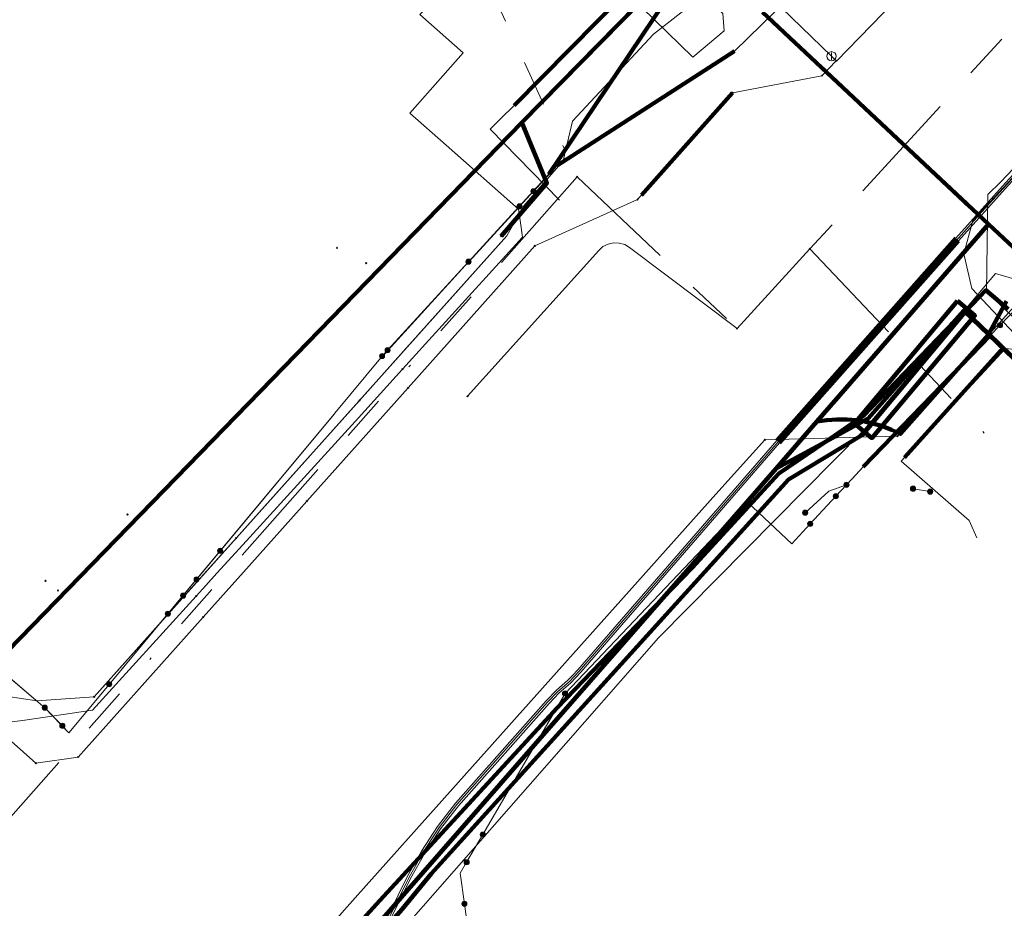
# Model space of a CAD drawing. Header units: metres. Extents: x 98902 to 136161, y 449037 to 499677.
# Tile 124 of 200: x 113646 to 113689, y 483315 to 483354. Entities that reach past the tile are written whole.
import ezdxf
from ezdxf.lldxf.tags import DXFTag

# ---------------------------------------------------------------- set-up
doc = ezdxf.new("R2010")
doc.units = ezdxf.units.M
doc.linetypes.add('RI-OVERIG', pattern=[17, 5, -2, 2, -2, 0, -2, 2, -2])
for name, color, linetype, lineweight in [('B-WE-KL-DATA-G', 90, 'KL-DATA-N', 18), ('B-WE-KL-DATA_DUCT-G', 90, 'Continuous', 100), ('B-WE-KL-DATA_HULPSTUK-S', 90, 'Continuous', 25), ('B-WE-KL-DATA_KABELBED-G', 90, 'Continuous', 100), ('B-WE-KL-DATA_MANTELBUIS-G', 90, 'Continuous', 100), ('B-WE-KL-ET_LS-G', 190, 'KL-LS-N', 18), ('B-WE-KL-ET_LS_HULPSTUK-S', 190, 'Continuous', 25), ('B-WE-KL-ET_LS_MANTELBUIS-G', 190, 'Continuous', 100), ('B-WE-KL-ET_MS-G', 130, 'KL-MS-N', 18), ('B-WE-KL-ET_MS_MANTELBUIS-G', 130, 'Continuous', 100), ('B-WE-KL-GAS_LD-G', 50, 'KL-GAS-LD-N', 18), ('B-WE-KL-GAS_LD_HULPSTUK-S', 50, 'Continuous', 25), ('B-WE-KL-WATER-G', 170, 'KL-WATER-N', 18), ('B-WE-KL-WATER_HULPSTUK-S', 170, 'Continuous', 25), ('B-WE-KL-WATER_MANTELBUIS-G', 170, 'Continuous', 100), ('B-WE-RI-DRUK-G', 210, 'RI-PERS', 18), ('B-WE-RI-VRIJVERVAL-G', 210, 'RI-OVERIG', 18), ('B-WE-RI-VRIJVERVAL_HULPSTUK-S', 210, 'Continuous', 25), ('V-WE-KL-WATER_HULPSTUK-S', 170, 'Continuous', 25)]:
    doc.layers.add(name, color=color, linetype=linetype, lineweight=lineweight)
doc.styles.add('NLCS-ISO', font='NLCS-ISO.ttf')
doc.styles.get("Standard").update_dxf_attribs({"font": 'arial.ttf'})
tags = doc.linetypes.add('KL-DATA-N', pattern='A,4,-1,[101,NLCS.SHX,S=0.5,R=0,X=0,Y=0],-1,4,-1,["D",Standard,S=1,R=0,X=-0.25,Y=-0.5],-1.5', length=12.5).pattern_tags.tags
tags[18] = DXFTag(74, 10)
tags = doc.linetypes.add('KL-GAS-LD-N', pattern='A,4,-1,[69,NLCS.SHX,S=0.5,R=0,X=0,Y=0],-1,4,-1,["L",Standard,S=1,R=0,X=0.25,Y=-0.5],-2', length=13).pattern_tags.tags
tags[18] = DXFTag(74, 10)
tags = doc.linetypes.add('KL-LS-N', pattern='A,4,-1,[103,NLCS.SHX,S=0.75,R=0,X=0,Y=0],-1,4,-1,["L",Standard,S=1,R=0,X=0,Y=-0.5],-2', length=13).pattern_tags.tags
tags[18] = DXFTag(74, 10)
tags = doc.linetypes.add('KL-MS-N', pattern='A,4,-1,[103,NLCS.SHX,S=0.75,R=0,X=0,Y=0],-1,4,-1,["M",Standard,S=1,R=0,X=0,Y=-0.5],-2', length=13).pattern_tags.tags
tags[18] = DXFTag(74, 10)
doc.linetypes.add('KL-WATER-N', pattern='A,7,-0.5,[168,NLCS.SHX,S=0.75,R=0,X=0.75,Y=0],-2', length=9.5)
tags = doc.linetypes.add('RI-PERS', pattern='A,7,-2,["P",Standard,S=1.8,R=0,X=-0.5,Y=-0.9],-2,7,-2,[102,NLCS.SHX,S=1,R=180,X=0,Y=0],-2', length=22).pattern_tags.tags
tags[6] = DXFTag(74, 10)

# ---------------------------------------------------------------- blocks, each defined once
blk = doc.blocks.new('SKL-WTB_HULP_OVERIG-SO')
at = {"color": 0, "linetype": 'ByBlock', "lineweight": 18}
for points in [[(-0.14, 0.14), (0.14, -0.14)], [(0.14, 0.14), (-0.14, -0.14)]]:
    blk.add_lwpolyline(points, dxfattribs=at)
at = {"color": 0, "linetype": 'ByBlock', "lineweight": 18, "style": 'NLCS-ISO', "flags": 1}
for tag, p in [('TYPE', (1.5, 0)), ('OMSCHRIJVING', (1.5, -3)), ('LABEL', (1.5, -1.5))]:
    blk.add_attdef(tag, p, '', height=1, dxfattribs=at)
blk = doc.blocks.new('SKL-WTB_HULP_AFSLUITER-SO')
at = {"color": 0, "linetype": 'ByBlock', "lineweight": 18}
blk.add_lwpolyline([(0, 0.8), (0, -0.8)], dxfattribs=at)
blk.add_circle((0, 0), 1, dxfattribs=at)
at = {"color": 0, "linetype": 'ByBlock', "lineweight": 18, "style": 'NLCS-ISO', "flags": 1}
for tag, p in [('TYPE', (1.5, 0)), ('OMSCHRIJVING', (1.5, -3)), ('LABEL', (1.5, -1.5))]:
    blk.add_attdef(tag, p, '', height=1, dxfattribs=at)
blk = doc.blocks.new('SKL-WTB_HULP_MOF-SO')
at = {"linetype": 'ByBlock', "lineweight": 18}
h = blk.add_hatch(color=0, dxfattribs=at)
h.dxf.hatch_style = 1
h.paths.add_polyline_path([(-0.5625, 0, 1), (0.5625, 0, 1)])
at = {"color": 0, "linetype": 'ByBlock', "lineweight": 18}
blk.add_circle((0, 0), 0.5625, dxfattribs=at)
at = {"color": 0, "linetype": 'ByBlock', "lineweight": 18, "style": 'NLCS-ISO', "flags": 1}
for tag, p in [('TYPE', (1.5, 0)), ('OMSCHRIJVING', (1.5, -3)), ('LABEL', (1.5, -1.5))]:
    blk.add_attdef(tag, p, '', height=1, dxfattribs=at)
blk = doc.blocks.new('SRI-HULP_OVERIG-SO')
at = {"color": 0, "linetype": 'ByBlock', "lineweight": 18}
for points in [[(-0.14, 0.14), (0.14, -0.14)], [(0.14, 0.14), (-0.14, -0.14)]]:
    blk.add_lwpolyline(points, dxfattribs=at)
at = {"color": 0, "linetype": 'ByBlock', "lineweight": 18, "style": 'NLCS-ISO', "flags": 1}
for tag, p in [('TYPE', (1.5, 0)), ('OMSCHRIJVING', (1.5, -3)), ('LABEL', (1.5, -1.5))]:
    blk.add_attdef(tag, p, '', height=1, dxfattribs=at)

msp = doc.modelspace()

# ---------------------------------------------------------------- linework, layer by layer
at = {"layer": 'B-WE-KL-DATA-G', "flags": 128}
for points in [[(113535.491, 483055.979), (113536.441, 483061.533), (113541.204, 483090.06), (113544.755, 483111.663), (113544.948, 483113.188), (113545.552, 483113.661), (113549.403, 483113.284), (113549.712, 483115.832), (113556.149, 483154.735), (113556.905, 483157.96), (113557.638, 483158.283), (113564.196, 483156.367), (113565.152, 483156.501), (113565.304, 483157.274), (113566.303, 483163.064), (113567.239, 483167.86), (113568.822, 483177.215), (113571.011, 483186.366), (113575.093, 483200.14), (113581.278, 483218.983), (113581.153, 483219.694), (113580.136, 483220.401), (113567.909, 483226.706), (113567.782, 483227.322), (113570.165, 483232.317), (113570.594, 483233.111), (113580.706, 483254.894), (113584.469, 483259.021), (113587.04, 483261.968), (113606.578, 483283.49), (113609.02, 483286.265), (113630.079, 483309.542), (113632.569, 483311.539), (113633.404, 483312.497), (113636.4, 483315.955), (113638.079, 483318.233), (113642.136, 483322.917), (113643.875, 483324.654), (113647.079, 483324.177), (113649.586, 483324.356), (113667.625, 483344.527), (113668.375, 483345.834), (113670.095, 483347.805), (113670.493, 483349.535), (113674.045, 483353.336), (113676.564, 483355.323), (113679.675, 483356.296), (113680.833, 483356.834), (113685.258, 483361.329), (113704.516, 483381.087), (113707.238, 483383.933), (113717.835, 483394.742), (113719.221, 483396.196), (113721.66, 483398.749), (113725.277, 483402.474), (113725.715, 483403.225), (113725.916, 483404.181), (113706.127, 483423.402), (113687.191, 483441.762), (113678.045, 483450.608), (113669.183, 483459.437), (113668.394, 483459.986), (113655.761, 483466.358), (113655.138, 483466.897), (113654.638, 483467.322), (113655.261, 483468.556), (113659.235, 483476.766), (113658.824, 483477.959), (113655.692, 483479.529), (113655.018, 483479.802), (113649.581, 483483.544), (113649.242, 483484.034), (113648.867, 483484.47), (113639.302, 483489.546), (113600.784, 483508.808), (113581.045, 483518.696), (113579.755, 483520.415), (113579.424, 483521.384), (113580.201, 483523.009), (113586.556, 483530.359), (113601.948, 483547.562), (113618.417, 483566.005)], [(113507.331, 483172.914), (113528.673, 483166.452), (113565.119, 483155.838), (113563.937, 483148.945), (113594.009, 483142.822), (113594.294, 483144.268), (113594.996, 483145.515), (113596.035, 483146.503), (113597.075, 483147.127), (113597.229, 483147.546), (113598.769, 483153.034), (113598.841, 483153.333), (113597.698, 483154.139), (113597.022, 483155.309), (113596.58, 483156.661), (113596.427, 483158.216), (113598.218, 483166.781), (113600.505, 483176.868), (113602.972, 483185.946), (113608.992, 483204.592), (113628.016, 483249.972), (113631.164, 483260.76), (113633.013, 483265.623), (113634.927, 483273.082), (113638.976, 483277.953), (113656.468, 483297.308), (113658.184, 483298.512), (113661.793, 483302.376), (113658.395, 483308.847), (113664.488, 483315.796), (113674.26, 483326.94), (113683.204, 483335.996), (113688.99, 483342.874), (113690.436, 483342.456), (113692.091, 483344.122), (113736.579, 483388.052), (113744.512, 483399.419), (113761.002, 483417.189), (113787.611, 483443.35), (113794.377, 483450.284)], [(113634.048, 483313.237), (113636.4, 483315.955), (113636.804, 483316.504), (113638.079, 483318.233), (113642.136, 483322.917), (113643.875, 483324.654), (113647.079, 483324.177), (113649.586, 483324.356), (113653.988, 483329.278), (113655.786, 483331.289), (113657.771, 483333.508), (113661.181, 483337.321), (113663.112, 483339.481), (113667.625, 483344.527), (113668.375, 483345.834), (113670.095, 483347.805), (113670.493, 483349.535), (113674.045, 483353.336), (113676.564, 483355.323), (113678.599, 483355.959)], [(113663.112, 483339.481), (113667.625, 483344.527), (113668.375, 483345.834), (113670.095, 483347.805), (113670.493, 483349.535), (113674.045, 483353.336), (113676.564, 483355.323), (113678.599, 483355.959)], [(113689.546, 483341.314), (113688.573, 483342.138), (113687.67, 483341.203), (113683.182, 483335.819), (113679.936, 483333.86)], [(113661.181, 483337.321), (113663.112, 483339.481)], [(113657.771, 483333.508), (113661.181, 483337.321)], [(113679.936, 483333.86), (113664.317, 483316.612), (113663.055, 483315.066), (113657.961, 483309.296), (113661.172, 483302.993), (113657.195, 483298.382)], [(113655.786, 483331.289), (113657.771, 483333.508)], [(113653.988, 483329.278), (113655.786, 483331.289)], [(113649.586, 483324.356), (113653.988, 483329.278)]]:
    msp.add_lwpolyline(points, dxfattribs=at)
at = {"layer": 'B-WE-KL-DATA_DUCT-G', "flags": 128}
msp.add_lwpolyline([(113608.992, 483204.591), (113623.094, 483239.456), (113628.225, 483250.313), (113630.062, 483254.74), (113630.732, 483257.673), (113631.214, 483260.759), (113632.66, 483264.76), (113633.016, 483267.085), (113634.975, 483271.92), (113635.471, 483273.341), (113636.154, 483274.506), (113639.576, 483277.949), (113661.172, 483302.993), (113657.961, 483309.296), (113663.055, 483315.066), (113664.317, 483316.612), (113679.936, 483333.86), (113683.182, 483335.819), (113687.67, 483341.203), (113688.573, 483342.138), (113689.546, 483341.314)], dxfattribs=at)
at = {"layer": 'B-WE-KL-DATA_KABELBED-G', "flags": 128}
for points in [[(113668.286, 483349.477), (113675.793, 483357.139)], [(113674.367, 483355.684), (113668.286, 483349.477)], [(113688.686, 483345.033), (113678.808, 483354.308)], [(113687.889, 483345.781), (113681.328, 483351.941)], [(113668.286, 483349.477), (113656.314, 483337.175), (113642.127, 483322.607), (113637.744, 483317.832), (113637.949, 483315.807), (113638, 483315.301)], [(113667.381, 483344.505), (113669.379, 483346.831), (113668.286, 483349.477)], [(113681.178, 483336.392), (113688.686, 483345.033)], [(113690.648, 483343.192), (113688.686, 483345.033)], [(113681.891, 483337.212), (113687.792, 483344.005)], [(113689.546, 483341.314), (113688.573, 483342.138), (113687.67, 483341.203), (113683.182, 483335.819), (113679.936, 483333.86)], [(113688.685, 483340.209), (113688.685, 483340.21), (113688.698, 483340.232), (113689.471, 483341.66)], [(113656.903, 483309.749), (113662.079, 483315.444), (113669.829, 483323.874), (113674.444, 483328.663), (113675.727, 483329.995), (113679.525, 483334.129), (113681.556, 483335.512), (113682.935, 483336.451), (113683.214, 483336.641), (113686.811, 483340.377), (113687.039, 483340.614), (113687.628, 483341.225), (113687.647, 483341.245), (113688.698, 483340.232), (113690.174, 483338.809)], [(113688.685, 483340.21), (113687.628, 483341.225), (113687.602, 483341.25), (113687.117, 483340.702)], [(113683.425, 483336.524), (113687.118, 483340.703)], [(113687.117, 483340.702), (113687.039, 483340.614), (113683.425, 483336.524)], [(113681.178, 483336.392), (113681.614, 483336.459), (113682.054, 483336.491), (113682.495, 483336.489), (113682.935, 483336.451), (113683.213, 483336.409), (113683.633, 483336.318), (113684.045, 483336.194), (113684.446, 483336.039), (113684.834, 483335.854), (113688.685, 483340.209)], [(113683.214, 483336.641), (113686.811, 483340.377)], [(113691.345, 483340.022), (113690.174, 483338.809), (113690.162, 483338.796), (113688.685, 483340.21), (113688.685, 483340.21)], [(113684.834, 483335.854), (113688.476, 483339.973)], [(113683.425, 483336.524), (113683.213, 483336.409), (113681.556, 483335.512), (113679.397, 483334.343)], [(113679.397, 483334.343), (113681.178, 483336.392)], [(113679.397, 483334.343), (113676.305, 483330.793), (113674.444, 483328.663), (113669.935, 483323.504), (113660.394, 483312.586)], [(113679.936, 483333.86), (113664.317, 483316.612), (113663.055, 483315.066), (113657.961, 483309.296), (113661.172, 483302.993), (113657.195, 483298.382)]]:
    msp.add_lwpolyline(points, dxfattribs=at)
at = {"layer": 'B-WE-KL-DATA_MANTELBUIS-G', "flags": 128}
for points in [[(113674.367, 483355.684), (113668.286, 483349.477)], [(113687.889, 483345.781), (113681.328, 483351.941)], [(113681.891, 483337.212), (113687.792, 483344.005)], [(113687.327, 483341.675), (113688.093, 483341.031), (113683.587, 483335.674), (113682.821, 483336.318), (113687.327, 483341.675)], [(113687.67, 483341.203), (113683.182, 483335.819)], [(113683.425, 483336.524), (113687.118, 483340.703)], [(113683.214, 483336.641), (113686.811, 483340.377)], [(113684.834, 483335.854), (113688.476, 483339.973)], [(113684.834, 483335.854), (113688.476, 483339.973)], [(113684.834, 483335.854), (113688.476, 483339.973)], [(113684.834, 483335.854), (113688.476, 483339.973)], [(113684.834, 483335.854), (113688.476, 483339.973)], [(113684.834, 483335.854), (113688.476, 483339.973)]]:
    msp.add_lwpolyline(points, dxfattribs=at)
at = {"layer": 'B-WE-KL-ET_LS-G', "flags": 128}
for points in [[(113745.431, 483423.803), (113745.499, 483423.682), (113745.544, 483423.553), (113745.569, 483423.35), (113745.556, 483423.215), (113745.521, 483423.083), (113745.428, 483422.902), (113745.341, 483422.796), (113742.453, 483419.823), (113742.365, 483419.682), (113742.316, 483419.522), (113742.308, 483419.356), (113742.365, 483419.141), (113742.49, 483418.958), (113742.62, 483418.86), (113742.764, 483418.785), (113742.999, 483418.719), (113743.279, 483418.701), (113743.512, 483418.658), (113743.625, 483418.621), (113743.839, 483418.521), (113744.034, 483418.385), (113751.174, 483411.564), (113751.34, 483411.36), (113751.419, 483411.204), (113751.47, 483411.036), (113751.492, 483410.862), (113751.484, 483410.687), (113751.446, 483410.516), (113751.379, 483410.353), (113751.285, 483410.205), (113711.182, 483369.397), (113705.284, 483363.358), (113699.425, 483357.282), (113692.137, 483349.633), (113690.59, 483347.98), (113688.398, 483345.576), (113679.488, 483335.515), (113670.795, 483325.482), (113670.346, 483325.017), (113669.861, 483324.589), (113669.41, 483324.125), (113665.445, 483319.644), (113664.662, 483318.631), (113663.96, 483317.561), (113663.343, 483316.44), (113661.341, 483312.38), (113660.569, 483310.887), (113659.92, 483309.731), (113659.655, 483309.326), (113659.095, 483308.542), (113658.861, 483308.124), (113658.667, 483307.686), (113656.139, 483301.248), (113656.068, 483300.965), (113656.075, 483300.673), (113656.121, 483300.484), (113656.251, 483300.223), (113656.445, 483300.004), (113716.156, 483247.45), (113716.353, 483247.254), (113716.534, 483247.043), (113716.696, 483246.817), (113716.839, 483246.579), (113716.962, 483246.329), (113717.063, 483246.07), (113717.87, 483242.999), (113718.004, 483242.403), (113718.093, 483241.799), (113718.187, 483240.581), (113718.276, 483239.977), (113718.407, 483239.381), (113719.328, 483235.753), (113719.356, 483235.444), (113719.348, 483235.289), (113719.293, 483234.984), (113719.183, 483234.694), (113719.023, 483234.428), (113718.926, 483234.307)], [(113672.913, 483358.496), (113671.292, 483356.691), (113675.761, 483352.331), (113677.13, 483353.49)], [(113677.13, 483353.49), (113677.068, 483354.244), (113674.511, 483356.737), (113666.9, 483349.193), (113669.924, 483346.074)], [(113665.95, 483343.39), (113665.95, 483343.38), (113665.96, 483343.39), (113668.18, 483345.81), (113668.19, 483345.82), (113668.79, 483346.47), (113668.8, 483346.48), (113669.82, 483347.59), (113677.58, 483352.6), (113679.36, 483354.34), (113678.26, 483355.31), (113678.26, 483355.32), (113677.104, 483356.093)], [(113675.12, 483355.6), (113674.57, 483354.8), (113669.46, 483347.22), (113668.78, 483346.48), (113665.95, 483343.38), (113662.27, 483339.349), (113662.17, 483339.26)], [(113691.625, 483339.365), (113690.055, 483339.99), (113687.964, 483342.215), (113687.61, 483343.738), (113687.994, 483345.196), (113691.061, 483348.492), (113690.897, 483349.307)], [(113654.06, 483329.49), (113660.071, 483336.723), (113660.102, 483336.761), (113662.17, 483339.25), (113662.413, 483339.516), (113665.95, 483343.38), (113665.95, 483343.39)], [(113689.19, 483340.61), (113690.64, 483342.11)], [(113682.01, 483333.13), (113682.48, 483333.63), (113682.71, 483333.88), (113683.21, 483334.42), (113688.77, 483340.18), (113689.19, 483340.61)], [(113647.42, 483323.88), (113648.47, 483322.78), (113650.24, 483324.9), (113654.07, 483329.51), (113655.094, 483330.74), (113660.071, 483336.723), (113660.102, 483336.761), (113662.17, 483339.25), (113662.17, 483339.26)], [(113691.625, 483339.365), (113689.433, 483339.589), (113684.864, 483334.658), (113687.834, 483332.067), (113688.18, 483331.309)], [(113682.48, 483333.63), (113681.71, 483333.35), (113680.67, 483332.41)], [(113686.136, 483333.33), (113685.386, 483333.459)], [(113666.573, 483318.327), (113670.17, 483324.5), (113678.13, 483332.89), (113680.08, 483331.04), (113680.89, 483331.92)], [(113680.89, 483331.92), (113682.01, 483333.13)], [(113652.8, 483327.99), (113652.8, 483327.98), (113653.47, 483328.781), (113654.06, 483329.49)], [(113650.24, 483324.91), (113650.24, 483324.9), (113652.8, 483327.98), (113652.8, 483327.99)], [(113636.53, 483316.07), (113636.55, 483316.09), (113636.58, 483316.93), (113636.8, 483317.67), (113636.08, 483318.42), (113635.8, 483318.71), (113636.44, 483319.48), (113641.36, 483324.88), (113642.72, 483324.45), (113642.92, 483324.67), (113642.93, 483324.68), (113644.469, 483326.39), (113644.475, 483326.385), (113647.42, 483323.88)], [(113659.585, 483295.348), (113659.772, 483295.451), (113661.02, 483297), (113659.99, 483297.86), (113657.97, 483299.53), (113656.3, 483297.67), (113654.74, 483299.08), (113637.89, 483314.14), (113637.08, 483314.87), (113636.54, 483315.76), (113636.55, 483316.09), (113636.58, 483316.93), (113636.8, 483317.67), (113636.08, 483318.42), (113635.8, 483318.71), (113636.44, 483319.48), (113641.36, 483324.87), (113642.72, 483324.44), (113642.93, 483324.67), (113644.459, 483326.368), (113644.47, 483326.38), (113644.682, 483326.201), (113644.692, 483326.192), (113644.706, 483326.18), (113645.239, 483325.731), (113647.43, 483323.88), (113648.19, 483323.09)], [(113648.19, 483323.09), (113648.18, 483323.08), (113648.47, 483322.78), (113650.24, 483324.9), (113650.24, 483324.91)], [(113665.868, 483317.117), (113666.573, 483318.327)], [(113664.71, 483312.02), (113666.01, 483313.56), (113665.77, 483315.3), (113665.59, 483316.64), (113665.868, 483317.117)]]:
    msp.add_lwpolyline(points, dxfattribs=at)
at = {"layer": 'B-WE-KL-ET_LS_MANTELBUIS-G', "flags": 128}
for points in [[(113667.951, 483350.229), (113674.007, 483356.377)], [(113669.46, 483347.22), (113674.57, 483354.8)], [(113669.81, 483347.58), (113669.82, 483347.59), (113677.575, 483352.597)], [(113669.81, 483347.58), (113669.82, 483347.59), (113677.575, 483352.597)], [(113679.488, 483335.515), (113687.316, 483344.362)], [(113683.21, 483334.42), (113685.79, 483337.09), (113688.77, 483340.18)], [(113685.01, 483334.829), (113689.346, 483339.63)]]:
    msp.add_lwpolyline(points, dxfattribs=at)
at = {"layer": 'B-WE-KL-ET_MS-G', "flags": 128}
for points in [[(113745.02, 483421.194), (113743.805, 483419.975), (113743.641, 483419.751), (113743.539, 483419.493), (113743.507, 483419.217), (113743.547, 483418.943), (113743.656, 483418.688), (113743.827, 483418.469), (113751.172, 483411.445), (113751.268, 483411.315), (113751.34, 483411.172), (113751.387, 483411.018), (113751.407, 483410.858), (113751.4, 483410.697), (113751.364, 483410.54), (113751.303, 483410.391), (113751.216, 483410.255), (113711.121, 483369.457), (113705.223, 483363.418), (113699.363, 483357.341), (113692.563, 483350.205), (113691.042, 483348.591), (113689.427, 483346.84), (113687.252, 483344.418), (113679.424, 483335.571), (113670.731, 483325.538), (113670.516, 483325.302), (113670.288, 483325.079), (113669.803, 483324.651), (113669.346, 483324.182), (113665.38, 483319.699), (113664.593, 483318.681), (113663.887, 483317.605), (113663.267, 483316.478), (113661.265, 483312.418), (113660.493, 483310.927), (113659.848, 483309.776), (113659.586, 483309.374), (113659.023, 483308.588), (113658.785, 483308.162), (113658.588, 483307.717), (113656.026, 483301.18), (113655.977, 483300.87), (113655.99, 483300.66), (113656.041, 483300.457), (113656.18, 483300.175), (113656.389, 483299.94), (113671.017, 483287.065), (113675.474, 483283.016)], [(113745.107, 483420.995), (113744.031, 483419.889), (113743.874, 483419.677), (113743.778, 483419.432), (113743.751, 483419.169), (113743.794, 483418.909), (113743.904, 483418.67), (113744.074, 483418.468), (113751.299, 483411.557), (113751.412, 483411.405), (113751.498, 483411.236), (113751.553, 483411.054), (113751.577, 483410.866), (113751.568, 483410.676), (113751.527, 483410.491), (113751.455, 483410.316), (113751.354, 483410.155), (113711.243, 483369.337), (113705.345, 483363.299), (113699.486, 483357.223), (113692.686, 483350.088), (113691.166, 483348.475), (113689.552, 483346.725), (113687.38, 483344.306), (113679.552, 483335.459), (113670.859, 483325.426), (113670.404, 483324.955), (113669.919, 483324.526), (113669.474, 483324.069), (113665.509, 483319.588), (113664.731, 483318.581), (113664.033, 483317.517), (113663.419, 483316.402), (113661.417, 483312.342), (113660.644, 483310.847), (113659.993, 483309.686), (113659.725, 483309.277), (113659.167, 483308.497), (113658.937, 483308.086), (113658.746, 483307.655), (113656.189, 483301.132), (113656.153, 483300.955), (113656.159, 483300.686), (113656.202, 483300.511), (113656.322, 483300.27), (113656.501, 483300.068), (113671.146, 483287.179), (113671.578, 483286.814), (113672.041, 483286.49), (113672.531, 483286.209), (113673.045, 483285.974), (113673.578, 483285.785), (113674.214, 483285.586), (113674.831, 483285.335), (113675.426, 483285.034), (113675.994, 483284.685), (113676.531, 483284.29), (113676.65, 483284.187), (113676.759, 483284.075), (113676.946, 483283.824), (113677.087, 483283.544), (113677.16, 483283.292), (113677.146, 483283.082), (113677.089, 483282.935), (113677.03, 483282.847), (113676.956, 483282.771), (113676.824, 483282.684), (113676.725, 483282.647), (113676.568, 483282.625), (113676.463, 483282.633), (113676.311, 483282.68), (113676.178, 483282.765), (113672.583, 483285.959)]]:
    msp.add_lwpolyline(points, dxfattribs=at)
at = {"layer": 'B-WE-KL-ET_MS_MANTELBUIS-G', "flags": 128}
for points in [[(113679.424, 483335.571), (113687.252, 483344.418)], [(113679.552, 483335.459), (113687.38, 483344.306)]]:
    msp.add_lwpolyline(points, dxfattribs=at)
at = {"layer": 'B-WE-KL-GAS_LD-G', "flags": 128}
for points in [[(113723.852, 483383.357), (113719.385, 483378.652), (113718.348, 483377.56), (113712.056, 483370.933), (113711.357, 483370.196), (113710.016, 483368.784), (113703.412, 483361.828), (113700.268, 483358.516), (113699.177, 483357.367), (113694.284, 483352.213), (113693.863, 483351.77), (113689.227, 483346.887), (113688.657, 483346.325), (113688.603, 483342.067), (113695.864, 483335.193), (113700.623, 483330.971), (113709.556, 483323.046), (113739.649, 483297.015), (113741.192, 483295.68), (113741.464, 483295.445), (113743.801, 483293.464), (113744.286, 483293.336), (113744.795, 483293.846), (113748.028, 483297.089), (113751.925, 483300.998), (113752.884, 483301.959), (113757.117, 483306.205), (113761.244, 483310.569), (113770.723, 483320.591), (113771.789, 483321.718), (113772.847, 483322.802), (113776.551, 483326.598), (113786.684, 483336.982), (113788.526, 483338.763), (113792.353, 483342.464), (113796.664, 483346.775), (113803.936, 483353.132), (113810.225, 483358.63), (113813.313, 483360.989), (113815.058, 483362.322), (113816.852, 483363.693), (113825.406, 483370.227), (113828.331, 483372.461)], [(113633.314, 483319.787), (113635.274, 483321.984), (113638.396, 483325.501), (113638.694, 483325.839), (113642.004, 483325.968), (113643.129, 483324.991), (113645.199, 483323.162), (113646.548, 483323.331), (113649.504, 483323.772), (113654.036, 483328.756), (113654.46, 483329.223), (113654.947, 483329.758), (113656.237, 483331.177), (113661.137, 483336.565), (113663.062, 483338.682), (113664.657, 483340.436), (113668.314, 483344.457), (113668.22, 483345.085), (113668.13, 483345.68), (113664.979, 483348.486), (113663.388, 483349.889), (113664.825, 483351.518), (113665.718, 483352.531), (113663.823, 483354.202), (113670.702, 483361.333)]]:
    msp.add_lwpolyline(points, dxfattribs=at)
at = {"layer": 'B-WE-KL-WATER-G', "flags": 128}
for points in [[(113681.405, 483351.527), (113682.031, 483352.174), (113682.038, 483352.168), (113686.102, 483356.366), (113691.013, 483361.438), (113691.224, 483361.656), (113692.235, 483362.701), (113692.409, 483362.88), (113695.866, 483366.451), (113698.224, 483368.886), (113698.869, 483369.553), (113701.721, 483372.499), (113705.546, 483376.45), (113706.244, 483377.166), (113710.822, 483381.863), (113711.87, 483382.938), (113715.847, 483387.018), (113719.002, 483390.255), (113720.454, 483391.744), (113720.734, 483392.031), (113725.131, 483396.542), (113727.32, 483398.746), (113728.581, 483400.017), (113729.525, 483400.967)], [(113682.031, 483352.174), (113681.821, 483352.378), (113663.86, 483369.765), (113652.077, 483381.171), (113651.358, 483381.867)], [(113681.405, 483351.527), (113677.498, 483350.777), (113673.345, 483346.112), (113668.851, 483344.081), (113663.31, 483337.874), (113658.881, 483332.914), (113658.548, 483332.541), (113656.112, 483329.813), (113654.352, 483327.842), (113648.888, 483321.722), (113647.034, 483321.452), (113642.835, 483325.178), (113640.644, 483325.539), (113638.416, 483324.573), (113637.66, 483323.613)], [(113685.044, 483336.127), (113689.556, 483341.159), (113689.687, 483341.305), (113689.883, 483341.523)], [(113659.396, 483306.469), (113659.698, 483306.873), (113658.451, 483312.709), (113661.114, 483315.692), (113676.768, 483333.217), (113678.911, 483335.595), (113684.709, 483335.756), (113685.044, 483336.127)]]:
    msp.add_lwpolyline(points, dxfattribs=at)
at = {"layer": 'B-WE-KL-WATER_MANTELBUIS-G', "flags": 128}
msp.add_lwpolyline([(113677.498, 483350.777), (113673.508, 483346.296)], dxfattribs=at)
at = {"layer": 'B-WE-RI-DRUK-G', "flags": 128}
msp.add_lwpolyline([(113665.9, 483337.5), (113671.65, 483343.88), (113671.83, 483344.05), (113672.05, 483344.16), (113672.29, 483344.21), (113672.54, 483344.2), (113672.78, 483344.14), (113672.99, 483344.01), (113677.69, 483340.46)], dxfattribs=at)
at = {"layer": 'B-WE-RI-VRIJVERVAL-G', "flags": 128}
for points in [[(113698.1, 483362.8), (113680.88, 483343.95)], [(113665.47, 483358.46), (113670.7, 483347.1)], [(113670.7, 483347.1), (113643.8, 483316.7)], [(113670.7, 483347.1), (113677.69, 483340.46)], [(113680.88, 483343.95), (113677.69, 483340.46)], [(113680.88, 483343.95), (113695.1, 483328.9)]]:
    msp.add_lwpolyline(points, dxfattribs=at)

# ---------------------------------------------------------------- block references
at = {"layer": 'B-WE-KL-DATA_HULPSTUK-S', "xscale": 0.2, "yscale": 0.2, "zscale": 0.2}
for p in [(113668.286, 483349.477), (113668.286, 483349.477), (113668.286, 483349.477), (113688.686, 483345.033), (113688.686, 483345.033), (113688.686, 483345.033), (113667.381, 483344.505), (113687.117, 483340.702), (113687.117, 483340.702), (113688.685, 483340.21), (113688.685, 483340.21), (113688.685, 483340.209), (113688.685, 483340.209), (113661.181, 483337.321), (113681.178, 483336.392), (113681.178, 483336.392), (113681.178, 483336.392), (113683.425, 483336.524), (113683.425, 483336.524), (113679.397, 483334.343), (113679.397, 483334.343), (113679.397, 483334.343), (113655.786, 483331.289), (113649.586, 483324.356)]:
    msp.add_blockref('SKL-WTB_HULP_OVERIG-SO', p, dxfattribs=at)
at = {"layer": 'B-WE-KL-ET_LS_HULPSTUK-S', "xscale": 0.2, "yscale": 0.2, "zscale": 0.2}
for name, p in [('SKL-WTB_HULP_MOF-SO', (113668.79, 483346.47)), ('SKL-WTB_HULP_MOF-SO', (113668.18, 483345.81)), ('SKL-WTB_HULP_OVERIG-SO', (113660.2, 483344)), ('SKL-WTB_HULP_MOF-SO', (113665.95, 483343.39)), ('SKL-WTB_HULP_MOF-SO', (113689.19, 483340.61)), ('SKL-WTB_HULP_MOF-SO', (113662.17, 483339.26)), ('SKL-WTB_HULP_MOF-SO', (113662.413, 483339.516)), ('SKL-WTB_HULP_MOF-SO', (113682.48, 483333.63)), ('SKL-WTB_HULP_MOF-SO', (113682.01, 483333.13)), ('SKL-WTB_HULP_MOF-SO', (113685.386, 483333.459)), ('SKL-WTB_HULP_MOF-SO', (113686.136, 483333.33)), ('SKL-WTB_HULP_MOF-SO', (113680.67, 483332.41)), ('SKL-WTB_HULP_MOF-SO', (113680.89, 483331.92)), ('SKL-WTB_HULP_MOF-SO', (113655.094, 483330.74)), ('SKL-WTB_HULP_OVERIG-SO', (113647.449, 483329.431)), ('SKL-WTB_HULP_MOF-SO', (113654.06, 483329.49)), ('SKL-WTB_HULP_OVERIG-SO', (113648, 483329)), ('SKL-WTB_HULP_MOF-SO', (113653.47, 483328.781)), ('SKL-WTB_HULP_MOF-SO', (113652.8, 483327.99)), ('SKL-WTB_HULP_MOF-SO', (113650.24, 483324.91)), ('SKL-WTB_HULP_MOF-SO', (113670.17, 483324.5)), ('SKL-WTB_HULP_MOF-SO', (113647.42, 483323.88)), ('SKL-WTB_HULP_MOF-SO', (113648.19, 483323.09)), ('SKL-WTB_HULP_MOF-SO', (113666.573, 483318.327)), ('SKL-WTB_HULP_MOF-SO', (113665.868, 483317.117)), ('SKL-WTB_HULP_MOF-SO', (113665.77, 483315.3))]:
    msp.add_blockref(name, p, dxfattribs=at)
at = {"layer": 'B-WE-KL-GAS_LD_HULPSTUK-S', "xscale": 0.2, "yscale": 0.2, "zscale": 0.2}
for p in [(113661.475, 483343.33), (113663.062, 483338.682), (113651.044, 483332.329), (113654.036, 483328.756)]:
    msp.add_blockref('SKL-WTB_HULP_OVERIG-SO', p, dxfattribs=at)
at = {"layer": 'B-WE-KL-WATER_HULPSTUK-S', "xscale": 0.2, "yscale": 0.2, "zscale": 0.2}
for name, p in [('SKL-WTB_HULP_AFSLUITER-SO', (113681.821, 483352.378)), ('SKL-WTB_HULP_OVERIG-SO', (113682.031, 483352.174)), ('SKL-WTB_HULP_OVERIG-SO', (113681.405, 483351.527)), ('SKL-WTB_HULP_OVERIG-SO', (113677.498, 483350.777)), ('SKL-WTB_HULP_OVERIG-SO', (113673.345, 483346.112)), ('SKL-WTB_HULP_OVERIG-SO', (113668.851, 483344.081)), ('SKL-WTB_HULP_OVERIG-SO', (113684.709, 483335.756)), ('SKL-WTB_HULP_OVERIG-SO', (113685.044, 483336.127)), ('SKL-WTB_HULP_OVERIG-SO', (113678.911, 483335.595)), ('SKL-WTB_HULP_OVERIG-SO', (113648.888, 483321.722)), ('SKL-WTB_HULP_OVERIG-SO', (113647.034, 483321.452))]:
    msp.add_blockref(name, p, dxfattribs=at)
at = {"layer": 'B-WE-RI-VRIJVERVAL_HULPSTUK-S', "xscale": 0.2, "yscale": 0.2, "zscale": 0.2}
for p in [(113670.7, 483347.1), (113680.88, 483343.95), (113677.69, 483340.46), (113665.9, 483337.5)]:
    msp.add_blockref('SRI-HULP_OVERIG-SO', p, dxfattribs=at)
at = {"layer": 'V-WE-KL-WATER_HULPSTUK-S', "xscale": 0.2, "yscale": 0.2, "zscale": 0.2}
for p in [(113663.31, 483337.874), (113658.881, 483332.914), (113654.352, 483327.842)]:
    msp.add_blockref('SKL-WTB_HULP_OVERIG-SO', p, dxfattribs=at)

doc.saveas('drawing.dxf')
